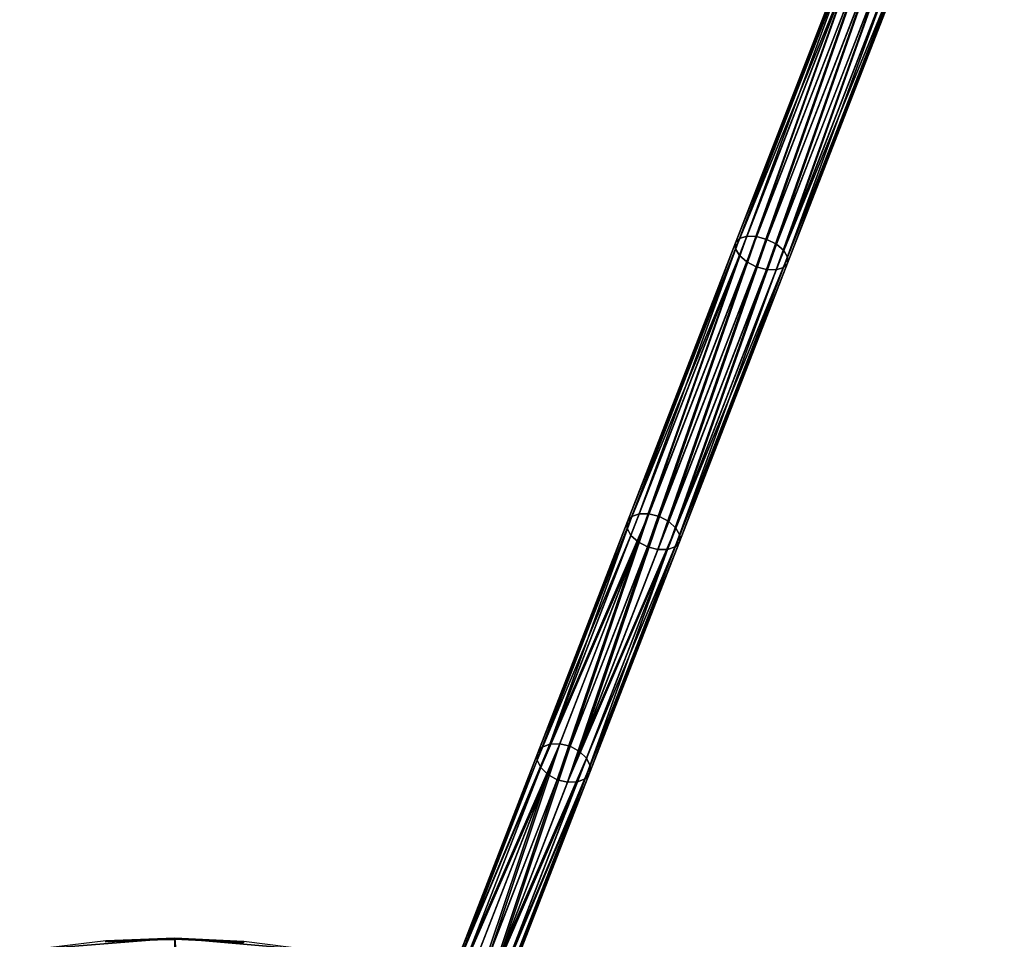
# Model space of a CAD drawing. Header units: millimetres. Extents: x 64 to 3333, y 103 to 3347.
# Tile 205 of 256: x 1713 to 1802, y 1853 to 1935. Entities that reach past the tile are written whole.
import ezdxf

# ---------------------------------------------------------------- set-up
doc = ezdxf.new("R2010")
doc.units = ezdxf.units.MM
doc.header["$LTSCALE"] = 25.4
doc.layers.get('0').update_dxf_attribs({"true_color": 0xff5454})

# ---------------------------------------------------------------- blocks, each defined once
blk = doc.blocks.new('SPIDER-6785-9743.STL')
at = {"color": 0}
mesh = blk.add_polyface(dxfattribs=at)
corners = [(1778.096, 1915.57, 1173.046), (1788.261, 1942.276, 1155.503), (1777.736, 1915.169, 1172.233), (1788.601, 1942.628, 1156.347)]
mesh.append_faces([[corners[k] for k in face] for face in [(0, 1, 2), (1, 0, 3)]], dxfattribs={"vtx0": -1, "color": 0})
mesh = blk.add_polyface(dxfattribs=at)
corners = [(1778.756, 1915.773, 1173.736), (1788.601, 1942.628, 1156.347), (1778.096, 1915.57, 1173.046), (1789.245, 1942.788, 1157.062)]
mesh.append_faces([[corners[k] for k in face] for face in [(0, 1, 2), (1, 0, 3)]], dxfattribs={"vtx0": -1, "color": 0})
mesh = blk.add_polyface(dxfattribs=at)
corners = [(1779.615, 1915.745, 1174.196), (1789.245, 1942.788, 1157.062), (1778.756, 1915.773, 1173.736), (1790.093, 1942.732, 1157.541)]
mesh.append_faces([[corners[k] for k in face] for face in [(0, 1, 2), (1, 0, 3)]], dxfattribs={"vtx0": -1, "color": 0})
mesh = blk.add_polyface(dxfattribs=at)
corners = [(1780.543, 1915.493, 1174.358), (1790.093, 1942.732, 1157.541), (1779.615, 1915.745, 1174.196), (1791.018, 1942.469, 1157.708)]
mesh.append_faces([[corners[k] for k in face] for face in [(0, 1, 2), (1, 0, 3)]], dxfattribs={"vtx0": -1, "color": 0})
mesh = blk.add_polyface(dxfattribs=at)
corners = [(1781.399, 1915.053, 1174.196), (1791.018, 1942.469, 1157.708), (1780.543, 1915.493, 1174.358), (1791.877, 1942.039, 1157.541)]
mesh.append_faces([[corners[k] for k in face] for face in [(0, 1, 2), (1, 0, 3)]], dxfattribs={"vtx0": -1, "color": 0})
mesh = blk.add_polyface(dxfattribs=at)
corners = [(1777.736, 1915.169, 1172.233), (1788.275, 1941.787, 1154.659), (1777.731, 1914.63, 1171.42), (1788.261, 1942.276, 1155.503)]
mesh.append_faces([[corners[k] for k in face] for face in [(0, 1, 2), (1, 0, 3)]], dxfattribs={"vtx0": -1, "color": 0})
mesh = blk.add_polyface(dxfattribs=at)
corners = [(1777.731, 1914.63, 1171.42), (1788.642, 1941.235, 1153.944), (1778.081, 1914.036, 1170.731), (1788.275, 1941.787, 1154.659)]
mesh.append_faces([[corners[k] for k in face] for face in [(0, 1, 2), (1, 0, 3)]], dxfattribs={"vtx0": -1, "color": 0})
mesh = blk.add_polyface(dxfattribs=at)
corners = [(1782.052, 1914.493, 1173.736), (1791.877, 1942.039, 1157.541), (1781.399, 1915.053, 1174.196), (1792.541, 1941.508, 1157.062)]
mesh.append_faces([[corners[k] for k in face] for face in [(0, 1, 2), (1, 0, 3)]], dxfattribs={"vtx0": -1, "color": 0})
mesh = blk.add_polyface(dxfattribs=at)
corners = [(1792.908, 1940.956, 1156.347), (1782.052, 1914.493, 1173.736), (1782.402, 1913.898, 1173.046), (1792.541, 1941.508, 1157.062)]
mesh.append_faces([[corners[k] for k in face] for face in [(0, 1, 2), (1, 0, 3)]], dxfattribs={"vtx0": -1, "color": 0})
mesh = blk.add_polyface(dxfattribs=at)
corners = [(1788.642, 1941.235, 1153.944), (1778.734, 1913.476, 1170.27), (1778.081, 1914.036, 1170.731), (1789.306, 1940.704, 1153.466)]
mesh.append_faces([[corners[k] for k in face] for face in [(0, 1, 2), (1, 0, 3)]], dxfattribs={"vtx0": -1, "color": 0})
mesh = blk.add_polyface(dxfattribs=at)
corners = [(1789.306, 1940.704, 1153.466), (1779.59, 1913.036, 1170.109), (1778.734, 1913.476, 1170.27), (1790.165, 1940.274, 1153.298)]
mesh.append_faces([[corners[k] for k in face] for face in [(0, 1, 2), (1, 0, 3)]], dxfattribs={"vtx0": -1, "color": 0})
mesh = blk.add_polyface(dxfattribs=at)
corners = [(1792.922, 1940.467, 1155.503), (1782.402, 1913.898, 1173.046), (1782.397, 1913.359, 1172.233), (1792.908, 1940.956, 1156.347)]
mesh.append_faces([[corners[k] for k in face] for face in [(0, 1, 2), (1, 0, 3)]], dxfattribs={"vtx0": -1, "color": 0})
mesh = blk.add_polyface(dxfattribs=at)
corners = [(1790.165, 1940.274, 1153.298), (1780.518, 1912.783, 1170.27), (1779.59, 1913.036, 1170.109), (1791.089, 1940.011, 1153.466)]
mesh.append_faces([[corners[k] for k in face] for face in [(0, 1, 2), (1, 0, 3)]], dxfattribs={"vtx0": -1, "color": 0})
mesh = blk.add_polyface(dxfattribs=at)
corners = [(1791.089, 1940.011, 1153.466), (1781.377, 1912.756, 1170.731), (1780.518, 1912.783, 1170.27), (1791.938, 1939.955, 1153.944)]
mesh.append_faces([[corners[k] for k in face] for face in [(0, 1, 2), (1, 0, 3)]], dxfattribs={"vtx0": -1, "color": 0})
mesh = blk.add_polyface(dxfattribs=at)
corners = [(1791.938, 1939.955, 1153.944), (1782.037, 1912.958, 1171.42), (1781.377, 1912.756, 1170.731), (1792.581, 1940.115, 1154.659)]
mesh.append_faces([[corners[k] for k in face] for face in [(0, 1, 2), (1, 0, 3)]], dxfattribs={"vtx0": -1, "color": 0})
mesh = blk.add_polyface(dxfattribs=at)
corners = [(1792.581, 1940.115, 1154.659), (1782.397, 1913.359, 1172.233), (1782.037, 1912.958, 1171.42), (1792.922, 1940.467, 1155.503)]
mesh.append_faces([[corners[k] for k in face] for face in [(0, 1, 2), (1, 0, 3)]], dxfattribs={"vtx0": -1, "color": 0})
mesh = blk.add_polyface(dxfattribs=at)
corners = [(1768.03, 1890.171, 1190.177), (1777.731, 1914.63, 1171.42), (1768.004, 1889.579, 1189.401), (1777.736, 1915.169, 1172.233)]
mesh.append_faces([[corners[k] for k in face] for face in [(0, 1, 2), (1, 0, 3)]], dxfattribs={"vtx0": -1, "color": 0})
mesh = blk.add_polyface(dxfattribs=at)
corners = [(1768.41, 1890.624, 1190.952), (1777.736, 1915.169, 1172.233), (1768.03, 1890.171, 1190.177), (1778.096, 1915.57, 1173.046)]
mesh.append_faces([[corners[k] for k in face] for face in [(0, 1, 2), (1, 0, 3)]], dxfattribs={"vtx0": -1, "color": 0})
mesh = blk.add_polyface(dxfattribs=at)
corners = [(1769.087, 1890.871, 1191.609), (1778.096, 1915.57, 1173.046), (1768.41, 1890.624, 1190.952), (1778.756, 1915.773, 1173.736)]
mesh.append_faces([[corners[k] for k in face] for face in [(0, 1, 2), (1, 0, 3)]], dxfattribs={"vtx0": -1, "color": 0})
mesh = blk.add_polyface(dxfattribs=at)
corners = [(1769.958, 1890.874, 1192.048), (1778.756, 1915.773, 1173.736), (1769.087, 1890.871, 1191.609), (1779.615, 1915.745, 1174.196)]
mesh.append_faces([[corners[k] for k in face] for face in [(0, 1, 2), (1, 0, 3)]], dxfattribs={"vtx0": -1, "color": 0})
mesh = blk.add_polyface(dxfattribs=at)
corners = [(1770.891, 1890.631, 1192.203), (1779.615, 1915.745, 1174.196), (1769.958, 1890.874, 1192.048), (1780.543, 1915.493, 1174.358)]
mesh.append_faces([[corners[k] for k in face] for face in [(0, 1, 2), (1, 0, 3)]], dxfattribs={"vtx0": -1, "color": 0})
mesh = blk.add_polyface(dxfattribs=at)
corners = [(1771.742, 1890.181, 1192.048), (1780.543, 1915.493, 1174.358), (1770.891, 1890.631, 1192.203), (1781.399, 1915.053, 1174.196)]
mesh.append_faces([[corners[k] for k in face] for face in [(0, 1, 2), (1, 0, 3)]], dxfattribs={"vtx0": -1, "color": 0})
mesh = blk.add_polyface(dxfattribs=at)
corners = [(1772.383, 1889.592, 1191.609), (1781.399, 1915.053, 1174.196), (1771.742, 1890.181, 1192.048), (1782.052, 1914.493, 1173.736)]
mesh.append_faces([[corners[k] for k in face] for face in [(0, 1, 2), (1, 0, 3)]], dxfattribs={"vtx0": -1, "color": 0})
mesh = blk.add_polyface(dxfattribs=at)
corners = [(1768.004, 1889.579, 1189.401), (1778.081, 1914.036, 1170.731), (1768.338, 1888.94, 1188.744), (1777.731, 1914.63, 1171.42)]
mesh.append_faces([[corners[k] for k in face] for face in [(0, 1, 2), (1, 0, 3)]], dxfattribs={"vtx0": -1, "color": 0})
mesh = blk.add_polyface(dxfattribs=at)
corners = [(1778.081, 1914.036, 1170.731), (1768.979, 1888.35, 1188.305), (1768.338, 1888.94, 1188.744), (1778.734, 1913.476, 1170.27)]
mesh.append_faces([[corners[k] for k in face] for face in [(0, 1, 2), (1, 0, 3)]], dxfattribs={"vtx0": -1, "color": 0})
mesh = blk.add_polyface(dxfattribs=at)
corners = [(1782.402, 1913.898, 1173.046), (1772.383, 1889.592, 1191.609), (1772.716, 1888.953, 1190.952), (1782.052, 1914.493, 1173.736)]
mesh.append_faces([[corners[k] for k in face] for face in [(0, 1, 2), (1, 0, 3)]], dxfattribs={"vtx0": -1, "color": 0})
mesh = blk.add_polyface(dxfattribs=at)
corners = [(1778.734, 1913.476, 1170.27), (1769.83, 1887.9, 1188.151), (1768.979, 1888.35, 1188.305), (1779.59, 1913.036, 1170.109)]
mesh.append_faces([[corners[k] for k in face] for face in [(0, 1, 2), (1, 0, 3)]], dxfattribs={"vtx0": -1, "color": 0})
mesh = blk.add_polyface(dxfattribs=at)
corners = [(1782.037, 1912.958, 1171.42), (1772.691, 1888.361, 1190.177), (1772.311, 1887.907, 1189.401), (1782.397, 1913.359, 1172.233)]
mesh.append_faces([[corners[k] for k in face] for face in [(0, 1, 2), (1, 0, 3)]], dxfattribs={"vtx0": -1, "color": 0})
mesh = blk.add_polyface(dxfattribs=at)
corners = [(1782.397, 1913.359, 1172.233), (1772.716, 1888.953, 1190.952), (1772.691, 1888.361, 1190.177), (1782.402, 1913.898, 1173.046)]
mesh.append_faces([[corners[k] for k in face] for face in [(0, 1, 2), (1, 0, 3)]], dxfattribs={"vtx0": -1, "color": 0})
mesh = blk.add_polyface(dxfattribs=at)
corners = [(1779.59, 1913.036, 1170.109), (1770.762, 1887.658, 1188.305), (1769.83, 1887.9, 1188.151), (1780.518, 1912.783, 1170.27)]
mesh.append_faces([[corners[k] for k in face] for face in [(0, 1, 2), (1, 0, 3)]], dxfattribs={"vtx0": -1, "color": 0})
mesh = blk.add_polyface(dxfattribs=at)
corners = [(1780.518, 1912.783, 1170.27), (1771.633, 1887.66, 1188.744), (1770.762, 1887.658, 1188.305), (1781.377, 1912.756, 1170.731)]
mesh.append_faces([[corners[k] for k in face] for face in [(0, 1, 2), (1, 0, 3)]], dxfattribs={"vtx0": -1, "color": 0})
mesh = blk.add_polyface(dxfattribs=at)
corners = [(1781.377, 1912.756, 1170.731), (1772.311, 1887.907, 1189.401), (1771.633, 1887.66, 1188.744), (1782.037, 1912.958, 1171.42)]
mesh.append_faces([[corners[k] for k in face] for face in [(0, 1, 2), (1, 0, 3)]], dxfattribs={"vtx0": -1, "color": 0})
mesh = blk.add_polyface(dxfattribs=at)
corners = [(1760.374, 1869.926, 1208.212), (1768.03, 1890.171, 1190.177), (1759.974, 1869.422, 1207.478), (1768.41, 1890.624, 1190.952)]
mesh.append_faces([[corners[k] for k in face] for face in [(0, 1, 2), (1, 0, 3)]], dxfattribs={"vtx0": -1, "color": 0})
mesh = blk.add_polyface(dxfattribs=at)
corners = [(1761.068, 1870.216, 1208.834), (1768.41, 1890.624, 1190.952), (1760.374, 1869.926, 1208.212), (1769.087, 1890.871, 1191.609)]
mesh.append_faces([[corners[k] for k in face] for face in [(0, 1, 2), (1, 0, 3)]], dxfattribs={"vtx0": -1, "color": 0})
mesh = blk.add_polyface(dxfattribs=at)
corners = [(1761.068, 1870.216, 1208.834), (1769.958, 1890.874, 1192.048), (1769.087, 1890.871, 1191.609), (1761.949, 1870.246, 1209.249)]
mesh.append_faces([[corners[k] for k in face] for face in [(0, 1, 2), (1, 0, 3)]], dxfattribs={"vtx0": -1, "color": 0})
mesh = blk.add_polyface(dxfattribs=at)
corners = [(1762.886, 1870.014, 1209.395), (1769.958, 1890.874, 1192.048), (1761.949, 1870.246, 1209.249), (1770.891, 1890.631, 1192.203)]
mesh.append_faces([[corners[k] for k in face] for face in [(0, 1, 2), (1, 0, 3)]], dxfattribs={"vtx0": -1, "color": 0})
mesh = blk.add_polyface(dxfattribs=at)
corners = [(1763.733, 1869.554, 1209.249), (1770.891, 1890.631, 1192.203), (1762.886, 1870.014, 1209.395), (1771.742, 1890.181, 1192.048)]
mesh.append_faces([[corners[k] for k in face] for face in [(0, 1, 2), (1, 0, 3)]], dxfattribs={"vtx0": -1, "color": 0})
mesh = blk.add_polyface(dxfattribs=at)
corners = [(1772.383, 1889.592, 1191.609), (1763.733, 1869.554, 1209.249), (1764.363, 1868.936, 1208.834), (1771.742, 1890.181, 1192.048)]
mesh.append_faces([[corners[k] for k in face] for face in [(0, 1, 2), (1, 0, 3)]], dxfattribs={"vtx0": -1, "color": 0})
mesh = blk.add_polyface(dxfattribs=at)
corners = [(1759.974, 1869.422, 1207.478), (1768.004, 1889.579, 1189.401), (1759.929, 1868.781, 1206.745), (1768.03, 1890.171, 1190.177)]
mesh.append_faces([[corners[k] for k in face] for face in [(0, 1, 2), (1, 0, 3)]], dxfattribs={"vtx0": -1, "color": 0})
mesh = blk.add_polyface(dxfattribs=at)
corners = [(1759.929, 1868.781, 1206.745), (1768.338, 1888.94, 1188.744), (1760.246, 1868.099, 1206.123), (1768.004, 1889.579, 1189.401)]
mesh.append_faces([[corners[k] for k in face] for face in [(0, 1, 2), (1, 0, 3)]], dxfattribs={"vtx0": -1, "color": 0})
mesh = blk.add_polyface(dxfattribs=at)
corners = [(1772.716, 1888.953, 1190.952), (1764.363, 1868.936, 1208.834), (1764.68, 1868.254, 1208.212), (1772.383, 1889.592, 1191.609)]
mesh.append_faces([[corners[k] for k in face] for face in [(0, 1, 2), (1, 0, 3)]], dxfattribs={"vtx0": -1, "color": 0})
mesh = blk.add_polyface(dxfattribs=at)
corners = [(1760.246, 1868.099, 1206.123), (1768.979, 1888.35, 1188.305), (1760.876, 1867.481, 1205.708), (1768.338, 1888.94, 1188.744)]
mesh.append_faces([[corners[k] for k in face] for face in [(0, 1, 2), (1, 0, 3)]], dxfattribs={"vtx0": -1, "color": 0})
mesh = blk.add_polyface(dxfattribs=at)
corners = [(1772.691, 1888.361, 1190.177), (1764.68, 1868.254, 1208.212), (1764.635, 1867.613, 1207.478), (1772.716, 1888.953, 1190.952)]
mesh.append_faces([[corners[k] for k in face] for face in [(0, 1, 2), (1, 0, 3)]], dxfattribs={"vtx0": -1, "color": 0})
mesh = blk.add_polyface(dxfattribs=at)
corners = [(1768.979, 1888.35, 1188.305), (1761.724, 1867.021, 1205.562), (1760.876, 1867.481, 1205.708), (1769.83, 1887.9, 1188.151)]
mesh.append_faces([[corners[k] for k in face] for face in [(0, 1, 2), (1, 0, 3)]], dxfattribs={"vtx0": -1, "color": 0})
mesh = blk.add_polyface(dxfattribs=at)
corners = [(1769.83, 1887.9, 1188.151), (1762.66, 1866.789, 1205.708), (1761.724, 1867.021, 1205.562), (1770.762, 1887.658, 1188.305)]
mesh.append_faces([[corners[k] for k in face] for face in [(0, 1, 2), (1, 0, 3)]], dxfattribs={"vtx0": -1, "color": 0})
mesh = blk.add_polyface(dxfattribs=at)
corners = [(1771.633, 1887.66, 1188.744), (1762.66, 1866.789, 1205.708), (1770.762, 1887.658, 1188.305), (1763.542, 1866.82, 1206.123)]
mesh.append_faces([[corners[k] for k in face] for face in [(0, 1, 2), (1, 0, 3)]], dxfattribs={"vtx0": -1, "color": 0})
mesh = blk.add_polyface(dxfattribs=at)
corners = [(1771.633, 1887.66, 1188.744), (1764.235, 1867.109, 1206.745), (1763.542, 1866.82, 1206.123), (1772.311, 1887.907, 1189.401)]
mesh.append_faces([[corners[k] for k in face] for face in [(0, 1, 2), (1, 0, 3)]], dxfattribs={"vtx0": -1, "color": 0})
mesh = blk.add_polyface(dxfattribs=at)
corners = [(1772.311, 1887.907, 1189.401), (1764.635, 1867.613, 1207.478), (1764.235, 1867.109, 1206.745), (1772.691, 1888.361, 1190.177)]
mesh.append_faces([[corners[k] for k in face] for face in [(0, 1, 2), (1, 0, 3)]], dxfattribs={"vtx0": -1, "color": 0})
mesh = blk.add_polyface(dxfattribs=at)
corners = [(1753.125, 1851.258, 1226.344), (1759.974, 1869.422, 1207.478), (1752.705, 1850.702, 1225.661), (1760.374, 1869.926, 1208.212)]
mesh.append_faces([[corners[k] for k in face] for face in [(0, 1, 2), (1, 0, 3)]], dxfattribs={"vtx0": -1, "color": 0})
mesh = blk.add_polyface(dxfattribs=at)
corners = [(1753.125, 1851.258, 1226.344), (1761.068, 1870.216, 1208.834), (1760.374, 1869.926, 1208.212), (1753.836, 1851.592, 1226.923)]
mesh.append_faces([[corners[k] for k in face] for face in [(0, 1, 2), (1, 0, 3)]], dxfattribs={"vtx0": -1, "color": 0})
mesh = blk.add_polyface(dxfattribs=at)
corners = [(1753.836, 1851.592, 1226.923), (1761.949, 1870.246, 1209.249), (1761.068, 1870.216, 1208.834), (1754.73, 1851.652, 1227.309)]
mesh.append_faces([[corners[k] for k in face] for face in [(0, 1, 2), (1, 0, 3)]], dxfattribs={"vtx0": -1, "color": 0})
mesh = blk.add_polyface(dxfattribs=at)
corners = [(1755.67, 1851.43, 1227.445), (1761.949, 1870.246, 1209.249), (1754.73, 1851.652, 1227.309), (1762.886, 1870.014, 1209.395)]
mesh.append_faces([[corners[k] for k in face] for face in [(0, 1, 2), (1, 0, 3)]], dxfattribs={"vtx0": -1, "color": 0})
mesh = blk.add_polyface(dxfattribs=at)
corners = [(1756.514, 1850.96, 1227.309), (1762.886, 1870.014, 1209.395), (1755.67, 1851.43, 1227.445), (1763.733, 1869.554, 1209.249)]
mesh.append_faces([[corners[k] for k in face] for face in [(0, 1, 2), (1, 0, 3)]], dxfattribs={"vtx0": -1, "color": 0})
mesh = blk.add_polyface(dxfattribs=at)
corners = [(1752.705, 1850.702, 1225.661), (1759.929, 1868.781, 1206.745), (1752.64, 1850.008, 1224.979), (1759.974, 1869.422, 1207.478)]
mesh.append_faces([[corners[k] for k in face] for face in [(0, 1, 2), (1, 0, 3)]], dxfattribs={"vtx0": -1, "color": 0})
mesh = blk.add_polyface(dxfattribs=at)
corners = [(1764.363, 1868.936, 1208.834), (1756.514, 1850.96, 1227.309), (1757.132, 1850.312, 1226.923), (1763.733, 1869.554, 1209.249)]
mesh.append_faces([[corners[k] for k in face] for face in [(0, 1, 2), (1, 0, 3)]], dxfattribs={"vtx0": -1, "color": 0})
mesh = blk.add_polyface(dxfattribs=at)
corners = [(1752.64, 1850.008, 1224.979), (1760.246, 1868.099, 1206.123), (1752.939, 1849.282, 1224.401), (1759.929, 1868.781, 1206.745)]
mesh.append_faces([[corners[k] for k in face] for face in [(0, 1, 2), (1, 0, 3)]], dxfattribs={"vtx0": -1, "color": 0})
mesh = blk.add_polyface(dxfattribs=at)
corners = [(1752.939, 1849.282, 1224.401), (1760.876, 1867.481, 1205.708), (1753.558, 1848.634, 1224.014), (1760.246, 1868.099, 1206.123)]
mesh.append_faces([[corners[k] for k in face] for face in [(0, 1, 2), (1, 0, 3)]], dxfattribs={"vtx0": -1, "color": 0})
mesh = blk.add_polyface(dxfattribs=at)
corners = [(1764.68, 1868.254, 1208.212), (1757.132, 1850.312, 1226.923), (1757.432, 1849.586, 1226.344), (1764.363, 1868.936, 1208.834)]
mesh.append_faces([[corners[k] for k in face] for face in [(0, 1, 2), (1, 0, 3)]], dxfattribs={"vtx0": -1, "color": 0})
mesh = blk.add_polyface(dxfattribs=at)
corners = [(1764.635, 1867.613, 1207.478), (1757.432, 1849.586, 1226.344), (1757.366, 1848.892, 1225.661), (1764.68, 1868.254, 1208.212)]
mesh.append_faces([[corners[k] for k in face] for face in [(0, 1, 2), (1, 0, 3)]], dxfattribs={"vtx0": -1, "color": 0})
mesh = blk.add_polyface(dxfattribs=at)
corners = [(1760.876, 1867.481, 1205.708), (1754.402, 1848.163, 1223.878), (1753.558, 1848.634, 1224.014), (1761.724, 1867.021, 1205.562)]
mesh.append_faces([[corners[k] for k in face] for face in [(0, 1, 2), (1, 0, 3)]], dxfattribs={"vtx0": -1, "color": 0})
mesh = blk.add_polyface(dxfattribs=at)
corners = [(1764.235, 1867.109, 1206.745), (1757.366, 1848.892, 1225.661), (1756.946, 1848.336, 1224.979), (1764.635, 1867.613, 1207.478)]
mesh.append_faces([[corners[k] for k in face] for face in [(0, 1, 2), (1, 0, 3)]], dxfattribs={"vtx0": -1, "color": 0})
mesh = blk.add_polyface(dxfattribs=at)
corners = [(1761.724, 1867.021, 1205.562), (1755.342, 1847.942, 1224.014), (1754.402, 1848.163, 1223.878), (1762.66, 1866.789, 1205.708)]
mesh.append_faces([[corners[k] for k in face] for face in [(0, 1, 2), (1, 0, 3)]], dxfattribs={"vtx0": -1, "color": 0})
mesh = blk.add_polyface(dxfattribs=at)
corners = [(1763.542, 1866.82, 1206.123), (1755.342, 1847.942, 1224.014), (1762.66, 1866.789, 1205.708), (1756.235, 1848.002, 1224.401)]
mesh.append_faces([[corners[k] for k in face] for face in [(0, 1, 2), (1, 0, 3)]], dxfattribs={"vtx0": -1, "color": 0})
mesh = blk.add_polyface(dxfattribs=at)
corners = [(1764.235, 1867.109, 1206.745), (1756.235, 1848.002, 1224.401), (1763.542, 1866.82, 1206.123), (1756.946, 1848.336, 1224.979)]
mesh.append_faces([[corners[k] for k in face] for face in [(0, 1, 2), (1, 0, 3)]], dxfattribs={"vtx0": -1, "color": 0})
mesh = blk.add_polyface(dxfattribs=at)
corners = [(1654.298, 1759.693, 1405.814), (1652.364, 1784.306, 1405.814), (1652.311, 1771.919, 1405.814), (1654.454, 1796.515, 1405.814), (1658.271, 1747.96, 1405.814), (1658.526, 1808.214, 1405.814), (1664.12, 1737.042, 1405.814), (1664.467, 1819.083, 1405.814), (1671.687, 1727.234, 1405.814), (1672.116, 1828.826, 1405.814), (1680.765, 1718.807, 1405.814), (1681.265, 1837.177, 1405.814), (1691.106, 1711.988, 1405.814), (1691.664, 1843.908, 1405.814), (1702.429, 1706.964, 1405.814), (1703.028, 1848.835, 1405.814), (1714.423, 1703.873, 1405.814), (1715.049, 1851.825, 1405.814), (1726.764, 1702.797, 1405.814), (1727.398, 1852.796, 1405.814), (1739.112, 1703.768, 1405.814), (1739.738, 1851.721, 1405.814), (1751.133, 1706.758, 1405.814), (1751.733, 1848.63, 1405.814), (1762.498, 1711.686, 1405.814), (1763.055, 1843.606, 1405.814), (1772.896, 1718.417, 1405.814), (1773.396, 1836.787, 1405.814), (1782.045, 1726.768, 1405.814), (1782.474, 1828.359, 1405.814), (1789.694, 1736.511, 1405.814), (1790.041, 1818.552, 1405.814), (1795.636, 1747.38, 1405.814), (1795.89, 1807.633, 1405.814), (1799.707, 1759.078, 1405.814), (1799.863, 1795.901, 1405.814), (1801.798, 1771.288, 1405.814), (1801.85, 1783.674, 1405.814)]
mesh.append_faces([[corners[k] for k in face] for face in [(0, 1, 2), (35, 36, 37)]], dxfattribs={"vtx0": -1, "color": 0})
mesh.append_faces([[corners[k] for k in face] for face in [(1, 0, 3), (3, 4, 5), (5, 6, 7), (7, 8, 9), (9, 10, 11), (11, 12, 13), (13, 14, 15), (15, 16, 17), (17, 18, 19), (19, 20, 21), (21, 22, 23), (23, 24, 25), (25, 26, 27), (27, 28, 29), (29, 30, 31), (31, 32, 33), (33, 34, 35)]], dxfattribs={"vtx0": -1, "vtx1": -1, "color": 0})
mesh.append_faces([[corners[k] for k in face] for face in [(3, 0, 4), (5, 4, 6), (7, 6, 8), (9, 8, 10), (11, 10, 12), (13, 12, 14), (15, 14, 16), (17, 16, 18), (19, 18, 20), (21, 20, 22), (23, 22, 24), (25, 24, 26), (27, 26, 28), (29, 28, 30), (31, 30, 32), (33, 32, 34), (35, 34, 36)]], dxfattribs={"vtx0": -1, "vtx2": -1, "color": 0})
mesh = blk.add_polyface(dxfattribs=at)
corners = [(1727.398, 1852.796, 1405.814), (1721.203, 1852.566, 1398.095), (1715.049, 1851.825, 1405.814)]
mesh.append_faces([[corners[k] for k in face] for face in [(0, 1, 2)]], dxfattribs={"color": 0})
mesh = blk.add_polyface(dxfattribs=at)
corners = [(1727.398, 1852.796, 1405.814), (1727.398, 1852.796, 1398.095), (1721.203, 1852.566, 1398.095)]
mesh.append_faces([[corners[k] for k in face] for face in [(0, 1, 2)]], dxfattribs={"color": 0})
mesh = blk.add_polyface(dxfattribs=at)
corners = [(1721.203, 1852.566, 1398.095), (1727.397, 1852.679, 1397.421), (1721.212, 1852.45, 1397.421), (1727.398, 1852.796, 1398.095)]
mesh.append_faces([[corners[k] for k in face] for face in [(0, 1, 2), (1, 0, 3)]], dxfattribs={"vtx0": -1, "color": 0})
mesh = blk.add_polyface(dxfattribs=at)
corners = [(1727.398, 1852.796, 1398.095), (1733.58, 1852.398, 1397.421), (1727.397, 1852.679, 1397.421), (1733.59, 1852.514, 1398.095)]
mesh.append_faces([[corners[k] for k in face] for face in [(0, 1, 2), (1, 0, 3)]], dxfattribs={"vtx0": -1, "color": 0})
mesh = blk.add_polyface(dxfattribs=at)
corners = [(1739.738, 1851.721, 1405.814), (1739.738, 1851.721, 1398.095), (1727.398, 1852.796, 1405.814)]
mesh.append_faces([[corners[k] for k in face] for face in [(0, 1, 2)]], dxfattribs={"color": 0})
mesh = blk.add_polyface(dxfattribs=at)
corners = [(1727.398, 1852.796, 1405.814), (1739.738, 1851.721, 1398.095), (1733.59, 1852.514, 1398.095)]
mesh.append_faces([[corners[k] for k in face] for face in [(0, 1, 2)]], dxfattribs={"color": 0})
mesh = blk.add_polyface(dxfattribs=at)
corners = [(1727.398, 1852.796, 1405.814), (1733.59, 1852.514, 1398.095), (1727.398, 1852.796, 1398.095)]
mesh.append_faces([[corners[k] for k in face] for face in [(0, 1, 2)]], dxfattribs={"color": 0})

msp = doc.modelspace()

# ---------------------------------------------------------------- block references
at = {"color": 250, "true_color": 0x262626}
msp.add_blockref('SPIDER-6785-9743.STL', (0, 0), dxfattribs=at)

doc.saveas('drawing.dxf')
